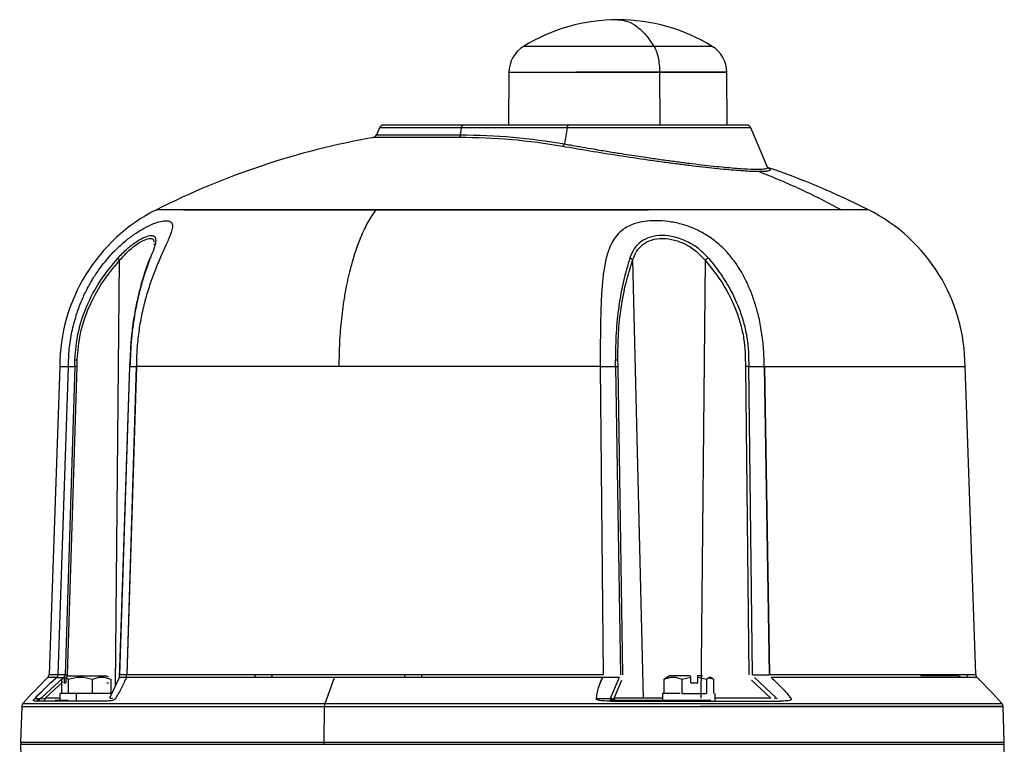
# Model space of a CAD drawing. Header units: millimetres. Extents: x 180 to 1986, y 18 to 1593.
# Tile 12 of 50: x 195 to 419, y 1066 to 1231. Entities that reach past the tile are written whole.
import ezdxf

# ---------------------------------------------------------------- set-up
doc = ezdxf.new("R2010")
doc.units = ezdxf.units.MM

msp = doc.modelspace()

# ---------------------------------------------------------------- linework, layer by layer
at = {"color": 7, "linetype": 'Continuous', "lineweight": 25}
for p, q in [((305.97, 1219.37), (305.86, 1207.33)), ((355.67, 1207.33), (355.57, 1219.37)), ((276.49, 1206.73), (275.8, 1205.11)), ((294.91, 1205.12), (295.17, 1206.72)), ((319.19, 1206.72), (295.17, 1206.72)), ((319.54, 1207.33), (295.52, 1207.33)), ((319.19, 1206.72), (318.59, 1203.05)), ((364.83, 1197.77), (361.03, 1206.73)), ((364.81, 1197.77), (364.83, 1197.77)), ((364.84, 1197.75), (364.82, 1197.77)), ((225.2, 1180.22), (225.16, 1179.99)), ((225.19, 1180.31), (225.2, 1180.22)), ((334.12, 1176.54), (336.53, 1076.82)), ((350.61, 1176.54), (349.61, 1076.82)), ((219.78, 1156.16), (219.6, 1152.18)), ((203.71, 1152.34), (201.26, 1082.23)), ((203.33, 1082.23), (205.69, 1152.27)), ((207.12, 1152.34), (204.92, 1082.18)), ((205.46, 1082.17), (207.66, 1152.35)), ((205.69, 1152.34), (207.12, 1152.34)), ((207.12, 1152.34), (207.14, 1153.91)), ((207.66, 1152.35), (207.68, 1153.9)), ((219.61, 1152.37), (217.26, 1081.47)), ((217.36, 1082.18), (219.68, 1152.34)), ((221.11, 1152.34), (218.94, 1082.23)), ((221.16, 1152.34), (218.99, 1082.23)), ((219.68, 1152.34), (221.11, 1152.34)), ((221.13, 1152.32), (221.12, 1152.32)), ((221.13, 1152.27), (221.12, 1152.32)), ((221.13, 1152.32), (221.13, 1152.27)), ((326.7, 1152.34), (327.41, 1082.23)), ((326.75, 1152.27), (326.75, 1152.32)), ((326.77, 1152.32), (326.75, 1152.32)), ((326.77, 1152.32), (326.75, 1152.27)), ((326.79, 1152.34), (330.25, 1152.34)), ((327.51, 1082.23), (326.79, 1152.34)), ((330.25, 1152.34), (330.22, 1153.91)), ((330.25, 1152.34), (331.33, 1082.18)), ((330.79, 1152.35), (330.76, 1153.9)), ((331.87, 1082.17), (330.79, 1152.35)), ((359.81, 1152.35), (360.61, 1082.17)), ((360.57, 1152.34), (364.03, 1152.34)), ((361.37, 1082.18), (360.57, 1152.34)), ((364.03, 1152.34), (365.19, 1082.23)), ((364.06, 1152.32), (364.08, 1152.32)), ((364.08, 1152.27), (364.06, 1152.32)), ((364.08, 1152.32), (364.08, 1152.27)), ((364.12, 1152.34), (365.28, 1082.23)), ((412.23, 1082.23), (409.79, 1152.34)), ((204.54, 1081.57), (199.54, 1076.95)), ((203.02, 1081.57), (204.54, 1081.57)), ((204.92, 1082.18), (203.33, 1082.18)), ((204.19, 1081.18), (204.7, 1081.59)), ((204.19, 1077.93), (204.19, 1081.18)), ((204.7, 1081.59), (204.7, 1080.33)), ((205.67, 1081.93), (205.09, 1081.59)), ((205.09, 1081.59), (205.6, 1081.18)), ((205.09, 1081.59), (205.09, 1080.33)), ((205.46, 1082.16), (205.46, 1082.17)), ((205.6, 1081.18), (205.6, 1077.93)), ((211.16, 1077.93), (211.16, 1081.18)), ((214.78, 1081.59), (214.2, 1081.93)), ((215.14, 1076.95), (217.31, 1081.57)), ((215.3, 1081.18), (215.3, 1077.93)), ((218.83, 1081.57), (217.31, 1081.57)), ((218.94, 1082.18), (217.36, 1082.18)), ((264.1, 1075.6), (266.27, 1081.56)), ((331.03, 1081.57), (327.36, 1081.57)), ((331.03, 1081.57), (329.09, 1076.95)), ((329.92, 1076.82), (331.66, 1080.95)), ((342.59, 1081.93), (341.33, 1081.18)), ((341.33, 1077.93), (341.33, 1081.18)), ((342.5, 1081.96), (341.69, 1081.49)), ((345.36, 1081.18), (347.38, 1081.59)), ((345.36, 1077.93), (345.36, 1081.18)), ((347.38, 1081.59), (347.23, 1081.93)), ((347.38, 1080.33), (347.38, 1081.59)), ((348.78, 1081.93), (348.93, 1081.59)), ((350.06, 1081.93), (348.78, 1081.93)), ((348.93, 1080.33), (348.93, 1081.59)), ((348.93, 1081.59), (350.95, 1081.18)), ((350.95, 1081.18), (350.95, 1077.93)), ((352.53, 1081.18), (351.4, 1081.43)), ((352.53, 1081.18), (352.53, 1077.93)), ((361.18, 1080.95), (365.57, 1076.82)), ((361.37, 1082.18), (365.2, 1082.18)), ((366.76, 1076.95), (361.85, 1081.57)), ((408.8, 1081.59), (408.22, 1081.93)), ((204.7, 1080.33), (205.09, 1080.33)), ((214.39, 1080.33), (214.78, 1080.33)), ((347.38, 1080.33), (348.93, 1080.33)), ((199.28, 1076.69), (197.97, 1076.69)), ((199.54, 1076.95), (199.28, 1076.69)), ((199.64, 1076.66), (200.39, 1076.82)), ((203.74, 1076.33), (202.68, 1076.33)), ((203.74, 1077.93), (203.74, 1076.33)), ((205.6, 1077.93), (204.19, 1077.93)), ((207.09, 1077.93), (205.6, 1077.93)), ((207.44, 1077.93), (207.44, 1076.33)), ((211.16, 1077.93), (207.79, 1077.93)), ((215.3, 1077.93), (211.16, 1077.93)), ((329.02, 1076.69), (325.87, 1076.69)), ((329.09, 1076.95), (329.02, 1076.69)), ((329.33, 1076.57), (329.02, 1076.69)), ((329.51, 1076.66), (329.92, 1076.82)), ((329.64, 1076.33), (329.87, 1076.33)), ((336.53, 1076.82), (329.92, 1076.82)), ((340.93, 1077.93), (340.93, 1076.33)), ((340.93, 1077.93), (340.93, 1076.33)), ((345.36, 1077.93), (350.95, 1077.93)), ((352.93, 1076.33), (352.93, 1077.93)), ((366.99, 1076.69), (366.76, 1076.95)), ((195.05, 1074.97), (194.77, 1066.85)), ((263.89, 1066.85), (264, 1074.97)), ((418.73, 1066.85), (418.45, 1074.97)), ((194.77, 1066.34), (195.01, 1056.95)), ((418.48, 1056.95), (418.73, 1066.34))]:
    msp.add_line(p, q, dxfattribs=at)
at = {"color": 8, "linetype": 'Continuous', "lineweight": 25}
for p, q in [((340.26, 1219.36), (340.3, 1207.33)), ((216.37, 1079.57), (217.34, 1176.54)), ((200.39, 1076.82), (204.44, 1080.56)), ((203.74, 1076.82), (200.39, 1076.82)), ((214.09, 1076.17), (213.59, 1076.17)), ((215.16, 1076.82), (215.68, 1076.82)), ((365.57, 1076.82), (352.93, 1076.82))]:
    msp.add_line(p, q, dxfattribs=at)
at = {"color": 7, "linetype": 'Continuous', "lineweight": 25}
for centre, radius, start, end in [((330.77, 1190.33), 41, 90.0075, 121.5666), ((330.77, 1190.33), 41, 58.4333, 90.0075), ((312.97, 1219.3), 7, 121.545, 179.5), ((348.57, 1219.3), 7, 0.5, 58.4317), ((277.41, 1206.33), 1, 90, 157.0178), ((360.11, 1206.33), 1, 23.0194, 90), ((306.75, 1027.33), 180, 100.1389, 116.7608), ((274.89, 1205.51), 1, 270, 336.9691), ((306.75, 1027.33), 180, 63.2391, 71.1823), ((243.71, 1152.34), 40, 116.7611, 180), ((369.79, 1152.34), 40, 0, 63.2389), ((299.56, 982.16), 140, 134.7671, 138.131), ((200.26, 1082.27), 1, 314.8834, 358.0408), ((413.23, 1082.27), 1, 181.9436, 225.0243), ((313.94, 982.16), 140, 41.869, 45.2329), ((196.05, 1074.93), 1, 138.1089, 178), ((417.45, 1074.93), 1, 2, 41.8986), ((195.27, 1066.83), 0.5, 178.0283, 270), ((418.23, 1066.83), 0.5, 270, 1.9977)]:
    msp.add_arc(centre, radius, start, end, dxfattribs=at)
for points in [[(330.77, 1231.33), (331.49, 1231.26), (332.93, 1231.11), (335.05, 1229.9), (337.1, 1228.03), (338.35, 1226.19), (338.98, 1225.27)], [(338.98, 1225.27), (339.17, 1224.92), (339.53, 1224.23), (339.93, 1222.78), (340.2, 1221.13), (340.24, 1219.95), (340.26, 1219.36)], [(340.26, 1219.36), (341.72, 1219.36), (344.65, 1219.36), (348.41, 1219.36), (351.52, 1219.36), (353.83, 1219.36), (355.25, 1219.36), (355.73, 1219.36), (355.25, 1219.36), (353.83, 1219.36), (351.52, 1219.36), (348.42, 1219.36), (344.64, 1219.36), (340.32, 1219.36), (335.64, 1219.36), (330.77, 1219.36), (325.88, 1219.36), (322.81, 1219.36), (321.28, 1219.36)], [(295.52, 1207.33), (293.79, 1207.33), (290.32, 1207.33), (285.88, 1207.33), (282.19, 1207.33), (279.48, 1207.33), (277.74, 1207.33), (277.52, 1207.33), (277.41, 1207.33)], [(295.17, 1206.72), (295.19, 1206.81), (295.22, 1206.98), (295.31, 1207.18), (295.41, 1207.31), (295.48, 1207.33), (295.52, 1207.33)], [(319.54, 1207.33), (319.5, 1207.33), (319.43, 1207.31), (319.33, 1207.18), (319.24, 1206.98), (319.21, 1206.81), (319.19, 1206.72)], [(360.11, 1207.33), (360, 1207.33), (359.78, 1207.33), (358.04, 1207.33), (355.32, 1207.33), (351.65, 1207.33), (347.17, 1207.33), (342.07, 1207.33), (336.53, 1207.33), (330.77, 1207.33), (324.99, 1207.33), (321.36, 1207.33), (319.54, 1207.33)], [(294.91, 1205.12), (294.89, 1205.04), (294.86, 1204.9), (294.8, 1204.72), (294.71, 1204.58), (294.65, 1204.54), (294.62, 1204.52)], [(318.18, 1202.47), (314.31, 1203.07), (306.59, 1204.26), (298.61, 1204.44), (294.62, 1204.52)], [(294.91, 1205.12), (298.92, 1205.03), (306.94, 1204.86), (314.71, 1203.65), (318.59, 1203.05)], [(318.18, 1202.47), (318.22, 1202.49), (318.29, 1202.53), (318.41, 1202.66), (318.51, 1202.83), (318.57, 1202.98), (318.59, 1203.05)], [(362.96, 1196.74), (366.14, 1195.44), (372.48, 1192.86), (378.58, 1189.66), (381.63, 1188.05)], [(231.87, 1188.05), (233.35, 1188.05), (236.3, 1188.05), (242.28, 1188.05), (249.27, 1188.05), (257.27, 1188.05), (266.11, 1188.05), (275.64, 1188.05), (285.71, 1188.05), (296.14, 1188.05), (306.75, 1188.05), (317.35, 1188.05), (327.81, 1188.05), (334.45, 1188.05), (337.76, 1188.05)], [(267.32, 1152.34), (267.35, 1154.18), (267.4, 1157.86), (267.85, 1163.27), (268.56, 1168.48), (269.55, 1173.38), (270.78, 1177.88), (272.24, 1181.88), (273.88, 1185.37), (275.12, 1187.16), (275.73, 1188.05)], [(381.63, 1188.05), (380.15, 1188.05), (377.2, 1188.05), (371.22, 1188.05), (364.23, 1188.05), (356.23, 1188.05), (347.39, 1188.05), (337.85, 1188.05), (327.78, 1188.05), (317.36, 1188.05), (306.75, 1188.05), (296.15, 1188.05), (285.69, 1188.05), (279.05, 1188.05), (275.73, 1188.05)], [(207.66, 1152.35), (207.6, 1152.35), (207.49, 1152.35), (207.33, 1152.35), (207.21, 1152.34), (207.15, 1152.34), (207.12, 1152.34)], [(267.32, 1152.34), (264.25, 1152.34), (258.1, 1152.34), (249.46, 1152.34), (241.33, 1152.34), (233.86, 1152.34), (227.02, 1152.34), (223.11, 1152.34), (221.16, 1152.34)], [(326.7, 1152.34), (323.38, 1152.34), (316.75, 1152.34), (306.64, 1152.34), (296.56, 1152.34), (286.57, 1152.34), (276.75, 1152.34), (270.46, 1152.34), (267.32, 1152.34)], [(330.25, 1152.34), (330.31, 1152.34), (330.43, 1152.34), (330.58, 1152.35), (330.71, 1152.35), (330.77, 1152.35), (330.79, 1152.35)], [(360.57, 1152.34), (360.51, 1152.34), (360.39, 1152.34), (360.19, 1152.35), (359.99, 1152.35), (359.87, 1152.35), (359.81, 1152.35)], [(197.97, 1076.69), (198.8, 1077.54), (200.44, 1079.25), (202.12, 1080.76), (202.97, 1081.52)], [(204.92, 1082.18), (204.94, 1082.18), (205, 1082.18), (205.13, 1082.18), (205.28, 1082.17), (205.4, 1082.17), (205.46, 1082.17)], [(205.67, 1081.93), (205.93, 1081.93), (206.46, 1081.93), (207.77, 1081.93), (209.28, 1081.93), (210.86, 1081.93), (212.3, 1081.93), (213.43, 1081.93), (214.15, 1081.93), (214.19, 1081.93), (214.2, 1081.93)], [(266.27, 1081.56), (263.11, 1081.56), (256.8, 1081.56), (247.93, 1081.56), (239.58, 1081.56), (231.9, 1081.56), (224.88, 1081.56), (220.87, 1081.56), (218.86, 1081.56)], [(218.99, 1082.23), (220.99, 1082.23), (224.99, 1082.23), (232.01, 1082.23), (239.68, 1082.23), (248.02, 1082.23), (256.93, 1082.23), (266.32, 1082.23), (276.09, 1082.23), (286.16, 1082.23), (296.44, 1082.23), (306.81, 1082.23), (317.19, 1082.23), (324.01, 1082.23), (327.41, 1082.23)], [(327.26, 1081.56), (323.85, 1081.56), (317.04, 1081.56), (306.66, 1081.56), (296.3, 1081.56), (286.04, 1081.56), (275.95, 1081.56), (269.5, 1081.56), (266.27, 1081.56)], [(325.87, 1076.69), (325.99, 1077.54), (326.23, 1079.25), (326.97, 1080.76), (327.34, 1081.52)], [(347.23, 1081.93), (346.71, 1081.93), (345.67, 1081.93), (344.25, 1081.93), (343.13, 1081.93), (342.77, 1081.93), (342.59, 1081.93)], [(404.85, 1081.93), (404.34, 1081.93), (403.3, 1081.93), (401.78, 1081.93), (400.47, 1081.93), (399.95, 1081.93), (399.68, 1081.93)], [(408.22, 1081.93), (408.2, 1081.93), (408.17, 1081.93), (407.44, 1081.93), (406.32, 1081.93), (405.34, 1081.93), (404.85, 1081.93)], [(199.54, 1076.95), (199.54, 1076.91), (199.56, 1076.83), (199.61, 1076.72), (199.64, 1076.66)], [(200.2, 1076.33), (200.22, 1076.34), (200.27, 1076.36), (200.34, 1076.47), (200.38, 1076.63), (200.39, 1076.76), (200.39, 1076.82)], [(207.44, 1077.93), (206.76, 1077.93), (205.38, 1077.93), (204.02, 1077.93), (203.83, 1077.93), (203.74, 1077.93)], [(329.09, 1076.95), (329.17, 1076.91), (329.33, 1076.83), (329.45, 1076.72), (329.51, 1076.66)], [(329.14, 1076.17), (332.55, 1076.17), (339.38, 1076.17), (349.25, 1076.17), (358.8, 1076.17), (364.76, 1076.17), (367.74, 1076.17)], [(330.39, 1076.33), (330.33, 1076.34), (330.21, 1076.36), (330.06, 1076.47), (329.95, 1076.63), (329.93, 1076.76), (329.92, 1076.82)], [(366.39, 1076.66), (366.45, 1076.72), (366.58, 1076.83), (366.7, 1076.91), (366.76, 1076.95)], [(264, 1074.97), (264.01, 1075.08), (264.02, 1075.32), (264.07, 1075.5), (264.1, 1075.6)], [(264, 1074.97), (267.42, 1074.97), (274.25, 1074.97), (284.93, 1074.97), (295.78, 1074.97), (306.75, 1074.97), (317.71, 1074.97), (328.57, 1074.97), (339.22, 1074.97), (349.56, 1074.97), (359.49, 1074.97), (368.9, 1074.97), (377.72, 1074.97), (385.86, 1074.97), (393.23, 1074.97), (399.77, 1074.97), (405.42, 1074.97), (410.11, 1074.97), (413.81, 1074.97), (416.48, 1074.97), (418.09, 1074.97), (418.63, 1074.97), (418.09, 1074.97), (416.48, 1074.97), (413.81, 1074.97), (410.11, 1074.97), (405.42, 1074.97), (399.77, 1074.97), (393.23, 1074.97), (385.86, 1074.97), (377.72, 1074.97), (368.9, 1074.97), (359.51, 1074.97), (352.83, 1074.97), (349.49, 1074.97)], [(195.27, 1066.33), (195.37, 1066.33), (195.58, 1066.33), (197.25, 1066.33), (199.89, 1066.33), (203.59, 1066.33), (208.27, 1066.33), (213.91, 1066.33), (220.43, 1066.33), (227.79, 1066.33), (235.91, 1066.33), (244.72, 1066.33), (254.09, 1066.33), (260.75, 1066.33), (264.09, 1066.33)], [(264.09, 1066.33), (264.07, 1066.34), (264.05, 1066.34), (264.01, 1066.37), (263.98, 1066.42), (263.95, 1066.48), (263.92, 1066.56), (263.91, 1066.65), (263.9, 1066.75), (263.89, 1066.82), (263.89, 1066.85)], [(264.09, 1066.33), (267.5, 1066.33), (274.32, 1066.33), (284.97, 1066.33), (295.8, 1066.33), (306.75, 1066.33), (317.69, 1066.33), (328.53, 1066.33), (339.16, 1066.33), (349.48, 1066.33), (359.38, 1066.33), (368.78, 1066.33), (377.59, 1066.33), (385.7, 1066.33), (393.06, 1066.33), (399.59, 1066.33), (405.23, 1066.33), (409.91, 1066.33), (413.6, 1066.33), (416.25, 1066.33), (417.92, 1066.33), (418.13, 1066.33), (418.23, 1066.33)]]:
    msp.add_open_spline(points, degree=3, dxfattribs=at)
at = {"color": 8, "linetype": 'Continuous', "lineweight": 25}
for points, knots in [([(309.31, 1225.27), (309.31, 1225.27), (309.17, 1225.27), (309.65, 1225.27), (310.79, 1225.27), (312.81, 1225.27), (315.49, 1225.27), (318.77, 1225.27), (322.5, 1225.27), (326.56, 1225.27), (330.77, 1225.27), (335, 1225.27), (337.65, 1225.27), (338.98, 1225.27)], [0, 0, 0, 0, 0.000174, 0.100157, 0.200139, 0.300122, 0.400104, 0.500087, 0.60007, 0.700052, 0.800035, 0.900017, 1, 1, 1, 1]), ([(338.98, 1225.27), (340.25, 1225.27), (342.78, 1225.27), (346.04, 1225.27), (348.73, 1225.27), (350.72, 1225.27), (351.99, 1225.27), (352.15, 1225.27), (352.23, 1225.27)], [0, 0, 0, 0, 0.166713, 0.333426, 0.500139, 0.666853, 0.833566, 1, 1, 1, 1]), ([(318.59, 1203.05), (319.04, 1202.97), (320.14, 1202.76), (322.16, 1202.41), (324.37, 1202.02), (326.49, 1201.67), (328.2, 1201.38), (329.71, 1201.14), (331.42, 1200.87), (333.36, 1200.56), (335.52, 1200.23), (338.03, 1199.86), (340.84, 1199.46), (343.99, 1199.03), (346.98, 1198.65), (349.86, 1198.3), (352.55, 1198), (355.06, 1197.74), (357.33, 1197.54), (359.99, 1197.35), (362.62, 1197.25), (364.19, 1197.35), (364.81, 1197.53), (364.83, 1197.68), (364.84, 1197.75)], [0, 0, 0, 0, 0.023007, 0.056259, 0.099893, 0.129794, 0.156481, 0.179917, 0.200072, 0.235517, 0.26878, 0.299832, 0.351453, 0.400126, 0.450976, 0.499915, 0.550597, 0.600027, 0.650712, 0.700948, 0.799854, 0.898928, 0.949241, 1, 1, 1, 1]), ([(364.8, 1197.64), (364.94, 1197.58), (365.3, 1197.41), (365.48, 1197.19), (365.39, 1196.99), (364.94, 1196.85), (364.16, 1196.75), (363.36, 1196.74), (362.96, 1196.74)], [0, 0, 0, 0, 0.1146579, 0.2915521, 0.4683463, 0.6452108, 0.8225899, 1, 1, 1, 1]), ([(275.73, 1188.05), (272.52, 1188.05), (266.08, 1188.05), (257.27, 1188.05), (249.27, 1188.05), (242.26, 1188.05), (236.35, 1188.05), (231.66, 1188.05), (228.21, 1188.05), (226.27, 1188.05), (225.47, 1188.05), (225.7, 1188.05), (225.7, 1188.05)], [0, 0, 0, 0, 0.111109, 0.222217, 0.333326, 0.444435, 0.555543, 0.666652, 0.777761, 0.888869, 0.999978, 1, 1, 1, 1]), ([(217.34, 1176.54), (217.96, 1177.23), (219.2, 1178.61), (221.17, 1180.21), (223, 1181.28), (224.39, 1181.63), (225.11, 1181.4), (225.14, 1180.84), (225.14, 1180.66)], [0, 0, 0, 0, 0.183676, 0.36655, 0.549263, 0.731562, 0.913422, 1, 1, 1, 1]), ([(224.34, 1177.09), (224.3, 1177.06), (224.22, 1177), (224.18, 1176.91), (224.17, 1176.87)], [0, 0, 0, 0, 0.522886, 1, 1, 1, 1]), ([(222.39, 1171.25), (222.37, 1171.19), (222.32, 1171.06), (222.29, 1170.92), (222.28, 1170.85)], [0, 0, 0, 0, 0.550504, 1, 1, 1, 1]), ([(220.06, 1158.89), (220.05, 1158.84), (219.79, 1156.71), (219.74, 1154.5), (219.68, 1152.35)], [0, 0, 0, 0, 0.0257404, 1, 1, 1, 1]), ([(202.97, 1081.56), (202.39, 1081.56), (201.22, 1081.56), (201.05, 1081.56), (200.97, 1081.56)], [0, 0, 0, 0, 0.502049, 1, 1, 1, 1]), ([(201.26, 1082.23), (201.26, 1082.23), (201.09, 1082.23), (201.63, 1082.23), (202.75, 1082.23), (203.31, 1082.23)], [0, 0, 0, 0, 0.002857, 0.501428, 1, 1, 1, 1]), ([(205.35, 1081.68), (205.37, 1081.73), (205.44, 1081.88), (205.45, 1082.05), (205.46, 1082.16)], [0, 0, 0, 0, 0.338979, 1, 1, 1, 1]), ([(365.28, 1082.23), (368.1, 1082.23), (373.74, 1082.23), (381.41, 1082.23), (388.39, 1082.23), (394.58, 1082.23), (399.92, 1082.23), (404.36, 1082.23), (407.86, 1082.23), (410.37, 1082.23), (411.94, 1082.23), (412.14, 1082.23), (412.23, 1082.23)], [0, 0, 0, 0, 0.100057, 0.200114, 0.30017, 0.400227, 0.500284, 0.600341, 0.700398, 0.800455, 0.900511, 1, 1, 1, 1]), ([(412.53, 1081.56), (412.53, 1081.56), (412.7, 1081.56), (412.11, 1081.56), (410.68, 1081.56), (408.12, 1081.56), (404.64, 1081.56), (400.2, 1081.56), (394.87, 1081.56), (388.69, 1081.56), (381.72, 1081.56), (374.07, 1081.56), (368.44, 1081.56), (365.62, 1081.56)], [0, 0, 0, 0, 0.000815, 0.100734, 0.200652, 0.300571, 0.400489, 0.500408, 0.600326, 0.700245, 0.800163, 0.900082, 1, 1, 1, 1]), ([(206.03, 1076.17), (205.42, 1076.17), (203.92, 1076.17), (202.87, 1076.17), (202.25, 1076.17)], [0, 0, 0, 0, 0.411179, 1, 1, 1, 1]), ([(340.93, 1076.82), (340.69, 1076.82), (339.86, 1076.82), (338.67, 1076.82), (337.39, 1076.82), (336.82, 1076.82), (336.53, 1076.82)], [0, 0, 0, 0, 0.120398, 0.413599, 0.706799, 1, 1, 1, 1]), ([(195.3, 1075.6), (195.3, 1075.6), (195.13, 1075.6), (195.75, 1075.6), (197.25, 1075.6), (199.94, 1075.6), (203.62, 1075.6), (208.31, 1075.6), (213.94, 1075.6), (220.46, 1075.6), (227.82, 1075.6), (235.93, 1075.6), (244.74, 1075.6), (254.11, 1075.6), (260.77, 1075.6), (264.1, 1075.6)], [0, 0, 0, 0, 0.000002, 0.083335, 0.166668, 0.250002, 0.333335, 0.416668, 0.500001, 0.583334, 0.666667, 0.750001, 0.833334, 0.916667, 1, 1, 1, 1]), ([(264.1, 1075.6), (267.51, 1075.6), (274.33, 1075.6), (284.98, 1075.6), (295.81, 1075.6), (306.75, 1075.6), (317.69, 1075.6), (328.52, 1075.6), (339.15, 1075.6), (349.46, 1075.6), (359.37, 1075.6), (368.76, 1075.6), (377.56, 1075.6), (385.68, 1075.6), (393.03, 1075.6), (399.56, 1075.6), (405.19, 1075.6), (409.87, 1075.6), (413.57, 1075.6), (416.21, 1075.6), (417.88, 1075.6), (418.09, 1075.6), (418.19, 1075.6)], [0, 0, 0, 0, 0.05, 0.1, 0.15, 0.200001, 0.250001, 0.300001, 0.350001, 0.400001, 0.450001, 0.500001, 0.550002, 0.600002, 0.650002, 0.700002, 0.750002, 0.800002, 0.850002, 0.900002, 0.950003, 1, 1, 1, 1]), ([(194.77, 1066.85), (194.77, 1066.85), (194.59, 1066.85), (195.21, 1066.85), (196.72, 1066.85), (199.42, 1066.85), (203.12, 1066.85), (207.83, 1066.85), (213.49, 1066.85), (220.05, 1066.85), (227.44, 1066.85), (235.59, 1066.85), (244.44, 1066.85), (253.86, 1066.85), (260.55, 1066.85), (263.89, 1066.85)], [0, 0, 0, 0, 0.000002, 0.083335, 0.166668, 0.250002, 0.333335, 0.416668, 0.500001, 0.583334, 0.666667, 0.750001, 0.833334, 0.916667, 1, 1, 1, 1]), ([(263.89, 1066.85), (267.32, 1066.85), (274.17, 1066.85), (284.87, 1066.85), (295.75, 1066.85), (306.75, 1066.85), (317.74, 1066.85), (328.63, 1066.85), (339.31, 1066.85), (349.67, 1066.85), (359.62, 1066.85), (369.06, 1066.85), (377.9, 1066.85), (386.06, 1066.85), (393.45, 1066.85), (400.01, 1066.85), (405.67, 1066.85), (410.37, 1066.85), (414.08, 1066.85), (416.74, 1066.85), (418.42, 1066.85), (418.63, 1066.85), (418.73, 1066.85)], [0, 0, 0, 0, 0.05, 0.1, 0.15, 0.2, 0.25, 0.3, 0.35, 0.4, 0.45, 0.5, 0.55, 0.6, 0.65, 0.7, 0.75, 0.8, 0.85, 0.9, 0.95, 1, 1, 1, 1])]:
    msp.add_open_spline(points, degree=3, knots=knots, dxfattribs=at)
for points in [[(305.97, 1219.36), (306.06, 1219.36), (306.25, 1219.36), (307.72, 1219.36), (310.01, 1219.36), (313.12, 1219.36), (316.9, 1219.36), (321.22, 1219.36), (325.9, 1219.36), (330.76, 1219.36), (335.65, 1219.36), (338.72, 1219.36), (340.26, 1219.36)], [(295.17, 1206.72), (293.38, 1206.72), (289.81, 1206.72), (285.22, 1206.72), (281.42, 1206.72), (278.63, 1206.72), (276.83, 1206.72), (276.6, 1206.72), (276.49, 1206.72)], [(361.03, 1206.72), (360.92, 1206.72), (360.69, 1206.72), (358.89, 1206.72), (356.09, 1206.72), (352.3, 1206.72), (347.69, 1206.72), (342.42, 1206.72), (336.71, 1206.72), (330.77, 1206.72), (324.81, 1206.72), (321.06, 1206.72), (319.19, 1206.72)], [(275.81, 1205.12), (275.92, 1205.12), (276.15, 1205.12), (277.99, 1205.12), (280.85, 1205.12), (284.73, 1205.12), (289.43, 1205.12), (293.08, 1205.12), (294.91, 1205.12)], [(387.8, 1188.05), (387.66, 1188.05), (387.38, 1188.05), (385.3, 1188.05), (382.85, 1188.05), (381.63, 1188.05)], [(195.05, 1074.97), (195.15, 1074.97), (195.36, 1074.97), (197.03, 1074.97), (199.68, 1074.97), (203.39, 1074.97), (208.08, 1074.97), (213.72, 1074.97), (220.27, 1074.97), (227.64, 1074.97), (235.77, 1074.97), (244.6, 1074.97), (253.99, 1074.97), (260.67, 1074.97), (264, 1074.97)]]:
    msp.add_open_spline(points, degree=3, dxfattribs=at)
at = {"color": 7, "linetype": 'Continuous', "lineweight": 25}
for points, knots in [([(294.62, 1204.52), (292.75, 1204.52), (289.01, 1204.52), (284.2, 1204.52), (280.24, 1204.52), (277.26, 1204.52), (275.57, 1204.52), (274.86, 1204.52), (275.06, 1204.52), (275.06, 1204.52)], [0, 0, 0, 0, 0.16666, 0.33332, 0.499979, 0.666639, 0.833299, 0.999959, 1, 1, 1, 1]), ([(362.96, 1196.74), (362.5, 1196.74), (361.58, 1196.75), (359.81, 1196.85), (357.76, 1196.99), (355.45, 1197.19), (352.89, 1197.44), (350.13, 1197.74), (347.2, 1198.09), (344.11, 1198.48), (340.91, 1198.9), (336.54, 1199.51), (330.96, 1200.34), (324.31, 1201.39), (320.22, 1202.11), (318.18, 1202.47)], [0, 0, 0, 0, 0.0623984, 0.1247878, 0.1874569, 0.2501048, 0.3127183, 0.3753138, 0.4377201, 0.5001263, 0.5628355, 0.6255656, 0.7501491, 0.8752462, 1, 1, 1, 1]), ([(205.67, 1152.32), (205.71, 1153.65), (205.78, 1156.31), (206.42, 1160.24), (207.34, 1163.78), (208.45, 1166.87), (209.69, 1169.6), (211.11, 1172.17), (212.58, 1174.39), (213.97, 1176.21), (215.24, 1177.68), (216.8, 1179.31), (218.65, 1180.98), (220.83, 1182.62), (222.96, 1183.92), (224.96, 1184.88), (226.69, 1185.45), (228.03, 1185.63), (228.95, 1185.43), (229.4, 1184.85), (229.39, 1183.88), (229.03, 1182.71), (228.54, 1181.49), (228.01, 1180.3), (227.42, 1179), (226.8, 1177.61), (226.15, 1176.12), (225.3, 1174.04), (224.27, 1171.27), (223.19, 1167.75), (222.29, 1164.04), (221.64, 1160.19), (221.22, 1156.29), (221.16, 1153.64), (221.13, 1152.32)], [0, 0, 0, 0, 0.041984, 0.084172, 0.125221, 0.157537, 0.187612, 0.220211, 0.250096, 0.272266, 0.293092, 0.312635, 0.345238, 0.375195, 0.406559, 0.437998, 0.469253, 0.500673, 0.531991, 0.563241, 0.594507, 0.625813, 0.645555, 0.666396, 0.688508, 0.70808, 0.72894, 0.751149, 0.791299, 0.832956, 0.875522, 0.916301, 0.958233, 1, 1, 1, 1]), ([(364.08, 1152.32), (364.05, 1153.64), (364, 1156.28), (363.54, 1160.18), (362.86, 1163.7), (362, 1166.78), (361.04, 1169.51), (359.9, 1172.07), (358.49, 1174.63), (356.82, 1177.03), (355.08, 1179), (353.48, 1180.47), (352.07, 1181.56), (350.26, 1182.74), (347.98, 1183.89), (345.15, 1184.86), (342.26, 1185.43), (339.42, 1185.63), (336.75, 1185.45), (334.64, 1184.95), (333.03, 1184.26), (331.82, 1183.5), (330.68, 1182.47), (329.64, 1181.09), (328.87, 1179.51), (328.32, 1177.89), (327.92, 1176.31), (327.52, 1174.16), (327.2, 1171.33), (326.97, 1167.8), (326.82, 1163.45), (326.75, 1158.27), (326.75, 1154.3), (326.75, 1152.32)], [0, 0, 0, 0, 0.041626, 0.083333, 0.12448, 0.156276, 0.186858, 0.218745, 0.248885, 0.283821, 0.316108, 0.336333, 0.355653, 0.374206, 0.406025, 0.436781, 0.468032, 0.49935, 0.530771, 0.562027, 0.582573, 0.603415, 0.624885, 0.652944, 0.682873, 0.704088, 0.726432, 0.749996, 0.790844, 0.832719, 0.874845, 0.937417, 1, 1, 1, 1]), ([(216.97, 1177.09), (217.66, 1177.81), (219.03, 1179.23), (221.19, 1180.86), (223.16, 1181.95), (224.68, 1182.32), (225.51, 1181.94), (225.62, 1180.85), (225.18, 1179.22), (224.62, 1177.8), (224.34, 1177.09)], [0, 0, 0, 0, 0.125704, 0.25087, 0.375936, 0.500734, 0.62525, 0.750121, 0.875175, 1, 1, 1, 1]), ([(351.31, 1177.09), (350.62, 1177.8), (349.25, 1179.22), (346.65, 1180.85), (343.74, 1181.94), (340.76, 1182.32), (338.06, 1181.95), (335.92, 1180.86), (334.37, 1179.23), (333.8, 1177.81), (333.51, 1177.09)], [0, 0, 0, 0, 0.124825, 0.249879, 0.37475, 0.499266, 0.624064, 0.74913, 0.874296, 1, 1, 1, 1]), ([(334.12, 1176.54), (334.39, 1177.23), (334.92, 1178.61), (336.35, 1180.21), (338.34, 1181.28), (340.87, 1181.65), (343.66, 1181.27), (346.35, 1180.2), (348.75, 1178.6), (349.99, 1177.23), (350.61, 1176.54)], [0, 0, 0, 0, 0.125728, 0.250906, 0.375974, 0.50076, 0.625244, 0.750105, 0.875167, 1, 1, 1, 1]), ([(207.14, 1153.91), (207.32, 1155.97), (207.69, 1160.15), (209.74, 1166.22), (212.78, 1172.02), (215.56, 1175.38), (216.97, 1177.09)], [0, 0, 0, 0, 0.2385219, 0.4833243, 0.7372391, 1, 1, 1, 1]), ([(216.97, 1177.09), (216.98, 1177.06), (217, 1176.99), (217.08, 1176.86), (217.2, 1176.7), (217.29, 1176.6), (217.34, 1176.54)], [0, 0, 0, 0, 0.246545, 0.5, 0.753455, 1, 1, 1, 1]), ([(224.34, 1177.09), (223.89, 1175.88), (222.98, 1173.5), (221.85, 1169.53), (221.01, 1165.72), (220.42, 1162.15), (219.89, 1157.84), (219.76, 1154.53), (219.68, 1152.34)], [0, 0, 0, 0, 0.177535, 0.349281, 0.516778, 0.640504, 0.761977, 1, 1, 1, 1]), ([(224.16, 1176.87), (223.74, 1175.75), (222.99, 1173.74), (222.12, 1170.77), (221.53, 1168.4), (221.07, 1166.29), (220.63, 1163.94), (220.23, 1161.42), (220.06, 1159.59), (219.99, 1158.84)], [0, 0, 0, 0, 0.218322, 0.391096, 0.521706, 0.615962, 0.732029, 0.888981, 1, 1, 1, 1]), ([(333.51, 1177.09), (332.99, 1175.38), (331.97, 1172.02), (330.92, 1166.22), (330.27, 1160.15), (330.23, 1155.97), (330.22, 1153.91)], [0, 0, 0, 0, 0.2627609, 0.5166757, 0.7614781, 1, 1, 1, 1]), ([(334.12, 1176.54), (334.09, 1176.6), (334.04, 1176.7), (333.89, 1176.86), (333.72, 1176.99), (333.58, 1177.06), (333.51, 1177.09)], [0, 0, 0, 0, 0.246545, 0.5, 0.753455, 1, 1, 1, 1]), ([(350.61, 1176.54), (350.67, 1176.6), (350.77, 1176.7), (350.96, 1176.86), (351.14, 1176.99), (351.25, 1177.06), (351.31, 1177.09)], [0, 0, 0, 0, 0.246545, 0.5, 0.753455, 1, 1, 1, 1]), ([(351.31, 1177.09), (352.3, 1175.88), (354.25, 1173.5), (356.63, 1169.53), (358.35, 1165.72), (359.49, 1162.15), (360.45, 1157.84), (360.53, 1154.53), (360.57, 1152.34)], [0, 0, 0, 0, 0.177535, 0.349281, 0.516778, 0.640504, 0.761977, 1, 1, 1, 1]), ([(207.68, 1153.9), (207.86, 1155.91), (208.22, 1160), (210.24, 1165.92), (213.22, 1171.59), (215.95, 1174.87), (217.34, 1176.54)], [0, 0, 0, 0, 0.237637, 0.482598, 0.736633, 1, 1, 1, 1]), ([(330.76, 1153.9), (330.77, 1155.91), (330.81, 1160), (331.48, 1165.92), (332.55, 1171.59), (333.59, 1174.87), (334.12, 1176.54)], [0, 0, 0, 0, 0.237637, 0.482598, 0.736633, 1, 1, 1, 1]), ([(350.61, 1176.54), (352.05, 1174.77), (354.86, 1171.27), (357.36, 1166.16), (358.74, 1161.95), (359.69, 1157.73), (359.76, 1154.49), (359.81, 1152.35)], [0, 0, 0, 0, 0.263458, 0.517313, 0.640673, 0.762336, 1, 1, 1, 1]), ([(219.99, 1158.84), (219.92, 1158.26), (219.82, 1157.38), (219.79, 1156.47), (219.78, 1156.16)], [0, 0, 0, 0, 0.655629, 1, 1, 1, 1]), ([(203.72, 1152.34), (203.79, 1152.34), (203.95, 1152.34), (205.09, 1152.34), (205.66, 1152.34)], [0, 0, 0, 0, 0.4974669, 1, 1, 1, 1]), ([(207.14, 1153.91), (207.17, 1153.91), (207.22, 1153.91), (207.35, 1153.91), (207.5, 1153.9), (207.62, 1153.9), (207.68, 1153.9)], [0, 0, 0, 0, 0.247577, 0.5, 0.752423, 1, 1, 1, 1]), ([(219.68, 1152.34), (219.66, 1152.34), (219.62, 1152.34), (219.6, 1152.34), (219.6, 1152.35), (219.6, 1152.35)], [0, 0, 0, 0, 0.4997087, 0.9994174, 1, 1, 1, 1]), ([(221.11, 1152.34), (221.11, 1152.34), (221.12, 1152.34), (221.12, 1152.33), (221.12, 1152.32), (221.12, 1152.32)], [0, 0, 0, 0, 0.197604, 0.420112, 1, 1, 1, 1]), ([(221.16, 1152.34), (221.16, 1152.34), (221.16, 1152.34), (221.15, 1152.33), (221.14, 1152.31), (221.14, 1152.29), (221.13, 1152.27)], [0, 0, 0, 0, 0.070546, 0.1495, 0.352374, 1, 1, 1, 1]), ([(326.7, 1152.34), (326.7, 1152.34), (326.71, 1152.34), (326.72, 1152.33), (326.73, 1152.31), (326.74, 1152.29), (326.75, 1152.27)], [0, 0, 0, 0, 0.0705643, 0.1495374, 0.352433, 1, 1, 1, 1]), ([(326.77, 1152.32), (326.77, 1152.32), (326.78, 1152.33), (326.79, 1152.34), (326.79, 1152.34), (326.79, 1152.34)], [0, 0, 0, 0, 0.580006, 0.802476, 1, 1, 1, 1]), ([(330.22, 1153.91), (330.27, 1153.91), (330.39, 1153.91), (330.54, 1153.91), (330.67, 1153.9), (330.73, 1153.9), (330.76, 1153.9)], [0, 0, 0, 0, 0.247577, 0.5, 0.752423, 1, 1, 1, 1]), ([(364.06, 1152.32), (364.05, 1152.32), (364.05, 1152.33), (364.04, 1152.34), (364.03, 1152.34), (364.03, 1152.34)], [0, 0, 0, 0, 0.579888, 0.802396, 1, 1, 1, 1]), ([(364.12, 1152.34), (364.12, 1152.34), (364.11, 1152.34), (364.11, 1152.33), (364.09, 1152.31), (364.08, 1152.29), (364.08, 1152.27)], [0, 0, 0, 0, 0.070546, 0.1495, 0.3523741, 1, 1, 1, 1]), ([(364.12, 1152.34), (366.86, 1152.34), (372.34, 1152.34), (379.79, 1152.34), (386.58, 1152.34), (392.59, 1152.34), (397.78, 1152.34), (402.1, 1152.34), (405.49, 1152.34), (407.98, 1152.34), (409.37, 1152.34), (409.95, 1152.34), (409.78, 1152.34), (409.78, 1152.34)], [0, 0, 0, 0, 0.099899, 0.199799, 0.299698, 0.399597, 0.499496, 0.599396, 0.699295, 0.799194, 0.899094, 0.998993, 1, 1, 1, 1]), ([(197.96, 1076.71), (198.79, 1077.56), (200.44, 1079.27), (202.13, 1080.79), (202.97, 1081.56)], [0, 0, 0, 0, 0.499814, 1, 1, 1, 1]), ([(203.33, 1082.18), (203.3, 1082.05), (203.25, 1081.82), (203.09, 1081.65), (203.02, 1081.57)], [0, 0, 0, 0, 0.5545482, 1, 1, 1, 1]), ([(204.92, 1082.18), (204.91, 1082.12), (204.89, 1082), (204.78, 1081.77), (204.64, 1081.65), (204.54, 1081.57)], [0, 0, 0, 0, 0.206731, 0.435993, 1, 1, 1, 1]), ([(204.92, 1082.18), (204.94, 1082.18), (205, 1082.18), (205.13, 1082.17), (205.28, 1082.17), (205.4, 1082.17), (205.46, 1082.16)], [0, 0, 0, 0, 0.247577, 0.5, 0.752423, 1, 1, 1, 1]), ([(205.6, 1081.18), (206.53, 1081.41), (208.38, 1081.85), (210.23, 1081.41), (211.16, 1081.18)], [0, 0, 0, 0, 0.500933, 1, 1, 1, 1]), ([(211.16, 1081.18), (211.85, 1081.41), (213.23, 1081.85), (214.61, 1081.41), (215.3, 1081.18)], [0, 0, 0, 0, 0.5009328, 1, 1, 1, 1]), ([(218.86, 1081.56), (218.53, 1080.79), (217.86, 1079.27), (216.86, 1077.56), (216.36, 1076.71)], [0, 0, 0, 0, 0.499821, 1, 1, 1, 1]), ([(218.83, 1081.57), (218.86, 1081.65), (218.94, 1081.82), (218.94, 1082.05), (218.94, 1082.18)], [0, 0, 0, 0, 0.445452, 1, 1, 1, 1]), ([(247.97, 1081.57), (248.04, 1081.65), (248.18, 1081.82), (248.26, 1082.05), (248.3, 1082.18)], [0, 0, 0, 0, 0.445452, 1, 1, 1, 1]), ([(251.64, 1081.57), (251.77, 1081.65), (251.95, 1081.77), (252.1, 1082), (252.12, 1082.12), (252.12, 1082.18)], [0, 0, 0, 0, 0.564085, 0.793236, 1, 1, 1, 1]), ([(282.17, 1082.18), (282.17, 1082.12), (282.18, 1082), (282.27, 1081.77), (282.39, 1081.65), (282.47, 1081.57)], [0, 0, 0, 0, 0.206731, 0.435993, 1, 1, 1, 1]), ([(285.99, 1082.18), (286.02, 1082.05), (286.07, 1081.82), (286.12, 1081.65), (286.14, 1081.57)], [0, 0, 0, 0, 0.5545482, 1, 1, 1, 1]), ([(327.26, 1081.56), (326.89, 1080.79), (326.15, 1079.27), (325.91, 1077.56), (325.79, 1076.71)], [0, 0, 0, 0, 0.500186, 1, 1, 1, 1]), ([(341.33, 1081.18), (342, 1081.41), (343.35, 1081.85), (344.69, 1081.41), (345.36, 1081.18)], [0, 0, 0, 0, 0.500933, 1, 1, 1, 1]), ([(350.95, 1081.18), (351.22, 1081.41), (351.74, 1081.85), (352.27, 1081.41), (352.53, 1081.18)], [0, 0, 0, 0, 0.500933, 1, 1, 1, 1]), ([(365.62, 1081.56), (366.48, 1080.79), (368.2, 1079.27), (369.54, 1077.56), (370.21, 1076.71)], [0, 0, 0, 0, 0.4998207, 1, 1, 1, 1]), ([(410.17, 1082.18), (410.2, 1082.05), (410.25, 1081.82), (410.41, 1081.65), (410.48, 1081.57)], [0, 0, 0, 0, 0.554548, 1, 1, 1, 1]), ([(198.1, 1076.17), (197.99, 1076.18), (197.82, 1076.18), (197.73, 1076.29), (197.74, 1076.4), (197.79, 1076.5), (197.84, 1076.56), (197.89, 1076.63), (197.94, 1076.68), (197.96, 1076.71)], [0, 0, 0, 0, 0.498501, 0.748482, 0.873608, 0.91279, 0.944941, 0.972701, 1, 1, 1, 1]), ([(202.25, 1076.17), (201.71, 1076.17), (199.95, 1076.17), (198.86, 1076.17), (198.1, 1076.17)], [0, 0, 0, 0, 0.3023147, 1, 1, 1, 1]), ([(199.28, 1076.69), (199.22, 1076.64), (199.11, 1076.55), (198.92, 1076.43), (198.71, 1076.35), (198.57, 1076.34), (198.5, 1076.33)], [0, 0, 0, 0, 0.242284, 0.500329, 0.750136, 1, 1, 1, 1]), ([(203.74, 1076.33), (203.84, 1076.33), (204.05, 1076.33), (204.88, 1076.33), (205.57, 1076.33), (205.6, 1076.33)], [0, 0, 0, 0, 0.487144, 0.974288, 1, 1, 1, 1]), ([(205.6, 1076.33), (205.25, 1076.33), (204.56, 1076.33), (204.07, 1076.33), (203.82, 1076.33)], [0, 0, 0, 0, 0.5024821, 1, 1, 1, 1]), ([(213.59, 1076.17), (211.89, 1076.17), (209.06, 1076.17), (206.9, 1076.17), (206.03, 1076.17)], [0, 0, 0, 0, 0.599899, 1, 1, 1, 1]), ([(215.65, 1077.93), (215.57, 1077.93), (215.4, 1077.93), (214.08, 1077.93), (212.11, 1077.93), (209.72, 1077.93), (208.2, 1077.93), (207.44, 1077.93)], [0, 0, 0, 0, 0.165285, 0.373963, 0.582642, 0.791321, 1, 1, 1, 1]), ([(216.36, 1076.71), (216.34, 1076.68), (216.31, 1076.63), (216.23, 1076.56), (216.14, 1076.5), (215.95, 1076.4), (215.6, 1076.29), (214.93, 1076.18), (214.43, 1076.18), (214.09, 1076.17)], [0, 0, 0, 0, 0.027069, 0.054561, 0.086323, 0.12495, 0.249714, 0.49975, 1, 1, 1, 1]), ([(329.14, 1076.17), (328.56, 1076.18), (327.68, 1076.18), (326.64, 1076.29), (326.15, 1076.4), (325.94, 1076.5), (325.85, 1076.56), (325.79, 1076.63), (325.79, 1076.68), (325.79, 1076.71)], [0, 0, 0, 0, 0.498501, 0.748482, 0.873608, 0.91279, 0.944941, 0.972701, 1, 1, 1, 1]), ([(329.02, 1076.69), (329.01, 1076.64), (328.98, 1076.55), (329, 1076.43), (329.07, 1076.35), (329.13, 1076.34), (329.15, 1076.33)], [0, 0, 0, 0, 0.242284, 0.500329, 0.750136, 1, 1, 1, 1]), ([(351.91, 1076.33), (350.96, 1076.33), (346.87, 1076.33), (339.25, 1076.33), (332.46, 1076.33), (329.07, 1076.33)], [0, 0, 0, 0, 0.130965, 0.565483, 1, 1, 1, 1]), ([(329.15, 1076.33), (329.17, 1076.34), (329.21, 1076.36), (329.29, 1076.5), (329.33, 1076.57)], [0, 0, 0, 0, 0.50214, 1, 1, 1, 1]), ([(329.87, 1076.33), (329.83, 1076.34), (329.76, 1076.35), (329.65, 1076.42), (329.56, 1076.52), (329.53, 1076.61), (329.51, 1076.66)], [0, 0, 0, 0, 0.244169, 0.5, 0.755831, 1, 1, 1, 1]), ([(344.96, 1077.93), (344.85, 1077.93), (344.01, 1077.93), (342.59, 1077.93), (341.2, 1077.93), (341.02, 1077.93), (340.93, 1077.93)], [0, 0, 0, 0, 0.04666, 0.36444, 0.68222, 1, 1, 1, 1]), ([(370.21, 1076.71), (370.22, 1076.68), (370.25, 1076.63), (370.25, 1076.56), (370.22, 1076.5), (370.11, 1076.4), (369.78, 1076.29), (368.98, 1076.18), (368.23, 1076.18), (367.74, 1076.17)], [0, 0, 0, 0, 0.0270686, 0.0545614, 0.0863226, 0.1249504, 0.2497142, 0.4997495, 1, 1, 1, 1])]:
    msp.add_open_spline(points, degree=3, knots=knots, dxfattribs=at)

doc.saveas('drawing.dxf')
